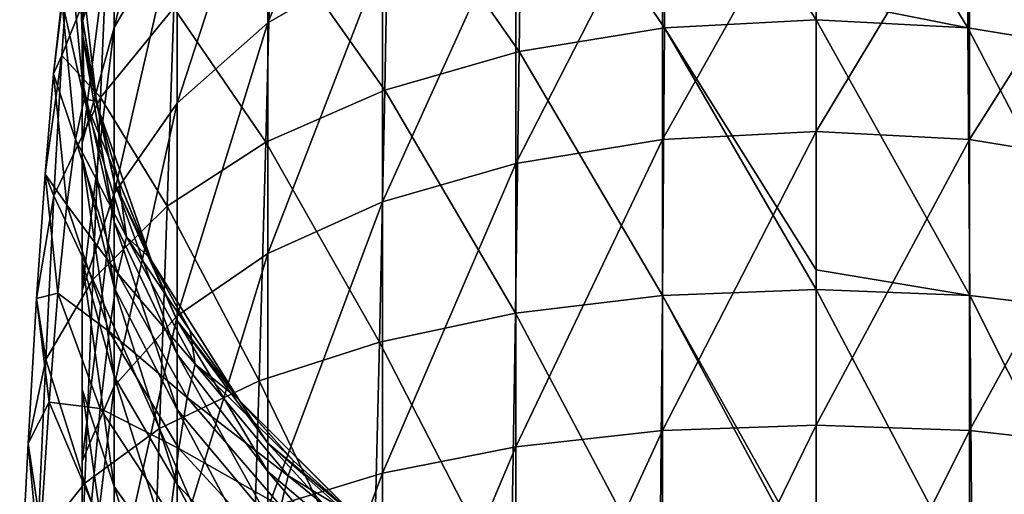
# Model space of a CAD drawing. Header units: millimetres. Extents: x -24 to 24, y -375 to 177.
# Tile 6 of 14: x -18 to 4, y 123 to 133. Entities that reach past the tile are written whole.
import ezdxf

# ---------------------------------------------------------------- set-up
doc = ezdxf.new("R2010")
doc.units = ezdxf.units.MM
doc.header["$LTSCALE"] = 101.851852
for name, color, linetype in [('21', 7, 'CONTINUOUS'), ('27', 7, 'CONTINUOUS'), ('30', 7, 'CONTINUOUS'), ('37', 7, 'CONTINUOUS'), ('38', 7, 'CONTINUOUS'), ('39', 7, 'CONTINUOUS'), ('6', 7, 'CONTINUOUS'), ('8', 7, 'CONTINUOUS'), ('9', 7, 'CONTINUOUS')]:
    doc.layers.add(name, color=color, linetype=linetype)

msp = doc.modelspace()

# ---------------------------------------------------------------- linework, layer by layer
at = {"layer": '21', "color": 7, "linetype": 'CONTINUOUS', "true_color": 0xe0f2ff}
for points in [[(-16.086, 131.328, 65.85), (-16.5, 135, 65.85), (-16.086, 131.328, 47.75), (-16.086, 131.328, 65.85)], [(-16.086, 131.328, 47.75), (-16.5, 135, 65.85), (-16.5, 135, 47.75), (-16.086, 131.328, 47.75)], [(-14.866, 127.841, 65.85), (-16.086, 131.328, 65.85), (-14.866, 127.841, 47.75), (-14.866, 127.841, 65.85)], [(-14.866, 127.841, 47.75), (-16.086, 131.328, 65.85), (-16.086, 131.328, 47.75), (-14.866, 127.841, 47.75)], [(-12.9, 124.712, 65.85), (-14.866, 127.841, 65.85), (-12.9, 124.712, 47.75), (-12.9, 124.712, 65.85)], [(-12.9, 124.712, 47.75), (-14.866, 127.841, 65.85), (-14.866, 127.841, 47.75), (-12.9, 124.712, 47.75)], [(-10.288, 122.1, 65.85), (-12.9, 124.712, 65.85), (-10.288, 122.1, 47.75), (-10.288, 122.1, 65.85)], [(-10.288, 122.1, 47.75), (-12.9, 124.712, 65.85), (-12.9, 124.712, 47.75), (-10.288, 122.1, 47.75)]]:
    msp.add_3dface(points, dxfattribs=at)
at = {"layer": '27', "color": 7, "linetype": 'CONTINUOUS', "true_color": 0xe0f2ff}
for points in [[(-16.5, 135, 66.8), (-16.086, 131.328, 66.8), (-16.5, 135, 84.9), (-16.5, 135, 66.8)], [(-16.5, 135, 84.9), (-16.086, 131.328, 66.8), (-16.086, 131.328, 84.9), (-16.5, 135, 84.9)], [(-16.086, 131.328, 66.8), (-14.866, 127.841, 66.8), (-16.086, 131.328, 84.9), (-16.086, 131.328, 66.8)], [(-16.086, 131.328, 84.9), (-14.866, 127.841, 66.8), (-14.866, 127.841, 84.9), (-16.086, 131.328, 84.9)], [(-14.866, 127.841, 66.8), (-12.9, 124.712, 66.8), (-14.866, 127.841, 84.9), (-14.866, 127.841, 66.8)], [(-14.866, 127.841, 84.9), (-12.9, 124.712, 66.8), (-12.9, 124.712, 84.9), (-14.866, 127.841, 84.9)], [(-12.9, 124.712, 66.8), (-10.288, 122.1, 66.8), (-12.9, 124.712, 84.9), (-12.9, 124.712, 66.8)], [(-12.9, 124.712, 84.9), (-10.288, 122.1, 66.8), (-10.288, 122.1, 84.9), (-12.9, 124.712, 84.9)]]:
    msp.add_3dface(points, dxfattribs=at)
at = {"layer": '30', "color": 7, "linetype": 'CONTINUOUS', "true_color": 0xe0f2ff}
for points in [[(-16.086, 131.328, 103.95), (-16.5, 135, 103.95), (-16.086, 131.328, 85.85), (-16.086, 131.328, 103.95)], [(-16.086, 131.328, 85.85), (-16.5, 135, 103.95), (-16.5, 135, 85.85), (-16.086, 131.328, 85.85)], [(-14.866, 127.841, 103.95), (-16.086, 131.328, 103.95), (-14.866, 127.841, 85.85), (-14.866, 127.841, 103.95)], [(-14.866, 127.841, 85.85), (-16.086, 131.328, 103.95), (-16.086, 131.328, 85.85), (-14.866, 127.841, 85.85)], [(-12.9, 124.712, 103.95), (-14.866, 127.841, 103.95), (-12.9, 124.712, 85.85), (-12.9, 124.712, 103.95)], [(-12.9, 124.712, 85.85), (-14.866, 127.841, 103.95), (-14.866, 127.841, 85.85), (-12.9, 124.712, 85.85)], [(-10.288, 122.1, 103.95), (-12.9, 124.712, 103.95), (-10.288, 122.1, 85.85), (-10.288, 122.1, 103.95)], [(-10.288, 122.1, 85.85), (-12.9, 124.712, 103.95), (-12.9, 124.712, 85.85), (-10.288, 122.1, 85.85)]]:
    msp.add_3dface(points, dxfattribs=at)
at = {"layer": '37', "color": 7, "linetype": 'CONTINUOUS', "true_color": 0xe0f2ff}
for points in [[(-3.356, 138.382, 141.717), (-6.571, 137.732, 141.009), (-3.392, 133.038, 146.101), (-3.356, 138.382, 141.717)], [(0, 133.216, 146.376), (-3.356, 138.382, 141.717), (-3.392, 133.038, 146.101), (0, 133.216, 146.376)], [(0, 133.717, 146.022), (-3.356, 138.382, 141.717), (0, 133.216, 146.376), (0, 133.717, 146.022)], [(-6.571, 137.732, 141.009), (-9.552, 136.673, 139.855), (-6.636, 132.509, 145.288), (-6.571, 137.732, 141.009)], [(-3.392, 133.038, 146.101), (-6.571, 137.732, 141.009), (-6.636, 132.509, 145.288), (-3.392, 133.038, 146.101)], [(-9.552, 136.673, 139.855), (-12.185, 135.243, 138.299), (-9.646, 131.646, 143.965), (-9.552, 136.673, 139.855)], [(-6.636, 132.509, 145.288), (-9.552, 136.673, 139.855), (-9.646, 131.646, 143.965), (-6.636, 132.509, 145.288)], [(-12.185, 135.243, 138.299), (-14.363, 133.49, 136.394), (-12.307, 130.481, 142.178), (-12.185, 135.243, 138.299)], [(-9.646, 131.646, 143.965), (-12.185, 135.243, 138.299), (-12.307, 130.481, 142.178), (-9.646, 131.646, 143.965)], [(-16.697, 134.936, 124.422), (-16.867, 133.661, 119.067), (-17.053, 132.013, 122.845), (-16.697, 134.936, 124.422)], [(-16.697, 134.936, 124.422), (-17.053, 132.013, 122.845), (-16.866, 132.417, 128.357), (-16.697, 134.936, 124.422)], [(-15.849, 134.953, 130.327), (-16.697, 134.936, 124.422), (-16.866, 132.417, 128.357), (-15.849, 134.953, 130.327)], [(-15.849, 134.953, 130.327), (-16.866, 132.417, 128.357), (-16.004, 131.48, 134.212), (-15.849, 134.953, 130.327)], [(-14.363, 133.49, 136.394), (-15.849, 134.953, 130.327), (-16.004, 131.48, 134.212), (-14.363, 133.49, 136.394)], [(-16.682, 134.666, 115.069), (-16.366, 131.454, 114.539), (-16.867, 133.661, 119.067), (-16.682, 134.666, 115.069)], [(-16.682, 134.666, 115.069), (-16.405, 133.227, 110.995), (-16.366, 131.454, 114.539), (-16.682, 134.666, 115.069)], [(-16.867, 133.661, 119.067), (-16.558, 130.544, 118.003), (-17.053, 132.013, 122.845), (-16.867, 133.661, 119.067)], [(-16.867, 133.661, 119.067), (-16.366, 131.454, 114.539), (-16.558, 130.544, 118.003), (-16.867, 133.661, 119.067)], [(-14.363, 133.49, 136.394), (-16.004, 131.48, 134.212), (-14.51, 129.052, 139.991), (-14.363, 133.49, 136.394)], [(-12.307, 130.481, 142.178), (-14.363, 133.49, 136.394), (-14.51, 129.052, 139.991), (-12.307, 130.481, 142.178)], [(-16.405, 133.227, 110.995), (-16.102, 131.396, 110.995), (-16.366, 131.454, 114.539), (-16.405, 133.227, 110.995)], [(0, 133.216, 146.376), (-3.392, 133.038, 146.101), (0, 127.626, 149.687), (0, 133.216, 146.376)], [(-3.392, 133.038, 146.101), (-6.636, 132.509, 145.288), (-3.436, 127.05, 149.599), (-3.392, 133.038, 146.101)], [(0, 127.186, 149.902), (-3.392, 133.038, 146.101), (-3.436, 127.05, 149.599), (0, 127.186, 149.902)], [(0, 127.626, 149.687), (-3.392, 133.038, 146.101), (0, 127.186, 149.902), (0, 127.626, 149.687)], [(-16.866, 132.417, 128.357), (-17.053, 132.013, 122.845), (-17.241, 129.767, 126.301), (-16.866, 132.417, 128.357)], [(-16.866, 132.417, 128.357), (-17.241, 129.767, 126.301), (-17.041, 129.284, 131.83), (-16.866, 132.417, 128.357)], [(-16.004, 131.48, 134.212), (-16.866, 132.417, 128.357), (-17.041, 129.284, 131.83), (-16.004, 131.48, 134.212)], [(-6.636, 132.509, 145.288), (-9.646, 131.646, 143.965), (-6.718, 126.655, 148.699), (-6.636, 132.509, 145.288)], [(-3.436, 127.05, 149.599), (-6.636, 132.509, 145.288), (-6.718, 126.655, 148.699), (-3.436, 127.05, 149.599)], [(-17.053, 132.013, 122.845), (-16.754, 129.079, 121.264), (-17.241, 129.767, 126.301), (-17.053, 132.013, 122.845)], [(-17.053, 132.013, 122.845), (-16.558, 130.544, 118.003), (-16.754, 129.079, 121.264), (-17.053, 132.013, 122.845)], [(-16.004, 131.48, 134.212), (-17.041, 129.284, 131.83), (-16.171, 127.412, 137.483), (-16.004, 131.48, 134.212)], [(-16.366, 131.454, 114.539), (-15.42, 128.364, 114.028), (-16.558, 130.544, 118.003), (-16.366, 131.454, 114.539)], [(-16.102, 131.396, 110.995), (-15.594, 129.609, 110.995), (-16.366, 131.454, 114.539), (-16.102, 131.396, 110.995)], [(-16.366, 131.454, 114.539), (-15.594, 129.609, 110.995), (-15.42, 128.364, 114.028), (-16.366, 131.454, 114.539)], [(-14.51, 129.052, 139.991), (-16.004, 131.48, 134.212), (-16.171, 127.412, 137.483), (-14.51, 129.052, 139.991)], [(-9.646, 131.646, 143.965), (-12.307, 130.481, 142.178), (-9.763, 126.012, 147.231), (-9.646, 131.646, 143.965)], [(-6.718, 126.655, 148.699), (-9.646, 131.646, 143.965), (-9.763, 126.012, 147.231), (-6.718, 126.655, 148.699)], [(-16.558, 130.544, 118.003), (-15.611, 127.542, 116.978), (-16.754, 129.079, 121.264), (-16.558, 130.544, 118.003)], [(-16.558, 130.544, 118.003), (-15.42, 128.364, 114.028), (-15.611, 127.542, 116.978), (-16.558, 130.544, 118.003)], [(-12.307, 130.481, 142.178), (-14.51, 129.052, 139.991), (-12.455, 125.144, 145.252), (-12.307, 130.481, 142.178)], [(-9.763, 126.012, 147.231), (-12.307, 130.481, 142.178), (-12.455, 125.144, 145.252), (-9.763, 126.012, 147.231)], [(-17.241, 129.767, 126.301), (-16.952, 127.102, 124.234), (-17.43, 126.984, 129.34), (-17.241, 129.767, 126.301)], [(-17.041, 129.284, 131.83), (-17.241, 129.767, 126.301), (-17.43, 126.984, 129.34), (-17.041, 129.284, 131.83)], [(-17.241, 129.767, 126.301), (-16.754, 129.079, 121.264), (-16.952, 127.102, 124.234), (-17.241, 129.767, 126.301)], [(-15.594, 129.609, 110.995), (-14.89, 127.89, 110.995), (-15.42, 128.364, 114.028), (-15.594, 129.609, 110.995)], [(-17.041, 129.284, 131.83), (-17.43, 126.984, 129.34), (-17.222, 125.619, 134.745), (-17.041, 129.284, 131.83)], [(-16.171, 127.412, 137.483), (-17.041, 129.284, 131.83), (-17.222, 125.619, 134.745), (-16.171, 127.412, 137.483)], [(-16.754, 129.079, 121.264), (-15.809, 126.249, 119.739), (-16.952, 127.102, 124.234), (-16.754, 129.079, 121.264)], [(-16.754, 129.079, 121.264), (-15.611, 127.542, 116.978), (-15.809, 126.249, 119.739), (-16.754, 129.079, 121.264)], [(-14.51, 129.052, 139.991), (-16.171, 127.412, 137.483), (-14.68, 124.079, 142.829), (-14.51, 129.052, 139.991)], [(-12.455, 125.144, 145.252), (-14.51, 129.052, 139.991), (-14.68, 124.079, 142.829), (-12.455, 125.144, 145.252)], [(-15.42, 128.364, 114.028), (-13.881, 125.515, 113.557), (-15.611, 127.542, 116.978), (-15.42, 128.364, 114.028)], [(-14.89, 127.89, 110.995), (-13.996, 126.261, 110.995), (-15.42, 128.364, 114.028), (-14.89, 127.89, 110.995)], [(-15.42, 128.364, 114.028), (-13.996, 126.261, 110.995), (-13.881, 125.515, 113.557), (-15.42, 128.364, 114.028)], [(-15.611, 127.542, 116.978), (-14.06, 124.77, 116.032), (-15.809, 126.249, 119.739), (-15.611, 127.542, 116.978)], [(-15.611, 127.542, 116.978), (-13.881, 125.515, 113.557), (-14.06, 124.77, 116.032), (-15.611, 127.542, 116.978)], [(-16.171, 127.412, 137.483), (-17.222, 125.619, 134.745), (-16.355, 122.858, 140.052), (-16.171, 127.412, 137.483)], [(-14.68, 124.079, 142.829), (-16.171, 127.412, 137.483), (-16.355, 122.858, 140.052), (-14.68, 124.079, 142.829)], [(-17.43, 126.984, 129.34), (-16.952, 127.102, 124.234), (-17.148, 124.669, 126.834), (-17.43, 126.984, 129.34)], [(-16.952, 127.102, 124.234), (-16.008, 124.527, 122.238), (-17.148, 124.669, 126.834), (-16.952, 127.102, 124.234)], [(-16.952, 127.102, 124.234), (-15.809, 126.249, 119.739), (-16.008, 124.527, 122.238), (-16.952, 127.102, 124.234)], [(-3.436, 127.05, 149.599), (-6.718, 126.655, 148.699), (-3.493, 120.563, 152.137), (-3.436, 127.05, 149.599)], [(0, 120.649, 152.466), (-3.436, 127.05, 149.599), (-3.493, 120.563, 152.137), (0, 120.649, 152.466)], [(0, 127.186, 149.902), (-3.436, 127.05, 149.599), (0, 120.933, 152.378), (0, 127.186, 149.902)], [(0, 120.933, 152.378), (-3.436, 127.05, 149.599), (0, 120.649, 152.466), (0, 120.933, 152.378)], [(-17.43, 126.984, 129.34), (-17.148, 124.669, 126.834), (-17.62, 123.741, 131.88), (-17.43, 126.984, 129.34)], [(-17.222, 125.619, 134.745), (-17.43, 126.984, 129.34), (-17.62, 123.741, 131.88), (-17.222, 125.619, 134.745)], [(-6.718, 126.655, 148.699), (-9.763, 126.012, 147.231), (-6.823, 120.315, 151.164), (-6.718, 126.655, 148.699)], [(-3.493, 120.563, 152.137), (-6.718, 126.655, 148.699), (-6.823, 120.315, 151.164), (-3.493, 120.563, 152.137)], [(-15.809, 126.249, 119.739), (-14.249, 123.631, 118.329), (-16.008, 124.527, 122.238), (-15.809, 126.249, 119.739)], [(-15.809, 126.249, 119.739), (-14.06, 124.77, 116.032), (-14.249, 123.631, 118.329), (-15.809, 126.249, 119.739)], [(-13.996, 126.261, 110.995), (-12.924, 124.743, 110.995), (-13.881, 125.515, 113.557), (-13.996, 126.261, 110.995)], [(-9.763, 126.012, 147.231), (-12.455, 125.144, 145.252), (-9.91, 119.912, 149.58), (-9.763, 126.012, 147.231)], [(-6.823, 120.315, 151.164), (-9.763, 126.012, 147.231), (-9.91, 119.912, 149.58), (-6.823, 120.315, 151.164)], [(-17.222, 125.619, 134.745), (-17.62, 123.741, 131.88), (-17.412, 121.523, 137.022), (-17.222, 125.619, 134.745)], [(-16.355, 122.858, 140.052), (-17.222, 125.619, 134.745), (-17.412, 121.523, 137.022), (-16.355, 122.858, 140.052)], [(-13.881, 125.515, 113.557), (-11.807, 123.017, 113.145), (-14.06, 124.77, 116.032), (-13.881, 125.515, 113.557)], [(-12.924, 124.743, 110.995), (-11.688, 123.354, 110.995), (-13.881, 125.515, 113.557), (-12.924, 124.743, 110.995)], [(-13.881, 125.515, 113.557), (-11.688, 123.354, 110.995), (-11.807, 123.017, 113.145), (-13.881, 125.515, 113.557)], [(-12.455, 125.144, 145.252), (-14.68, 124.079, 142.829), (-12.635, 119.367, 147.445), (-12.455, 125.144, 145.252)], [(-9.91, 119.912, 149.58), (-12.455, 125.144, 145.252), (-12.635, 119.367, 147.445), (-9.91, 119.912, 149.58)], [(-17.62, 123.741, 131.88), (-17.148, 124.669, 126.834), (-17.338, 121.848, 128.997), (-17.62, 123.741, 131.88)], [(-17.148, 124.669, 126.834), (-16.203, 122.428, 124.411), (-17.338, 121.848, 128.997), (-17.148, 124.669, 126.834)], [(-17.148, 124.669, 126.834), (-16.008, 124.527, 122.238), (-16.203, 122.428, 124.411), (-17.148, 124.669, 126.834)], [(-14.06, 124.77, 116.032), (-11.966, 122.337, 115.202), (-14.249, 123.631, 118.329), (-14.06, 124.77, 116.032)], [(-14.06, 124.77, 116.032), (-11.807, 123.017, 113.145), (-11.966, 122.337, 115.202), (-14.06, 124.77, 116.032)], [(-16.008, 124.527, 122.238), (-14.44, 122.141, 120.39), (-16.203, 122.428, 124.411), (-16.008, 124.527, 122.238)], [(-16.008, 124.527, 122.238), (-14.249, 123.631, 118.329), (-14.44, 122.141, 120.39), (-16.008, 124.527, 122.238)], [(-14.68, 124.079, 142.829), (-16.355, 122.858, 140.052), (-14.879, 118.701, 144.836), (-14.68, 124.079, 142.829)], [(-12.635, 119.367, 147.445), (-14.68, 124.079, 142.829), (-14.879, 118.701, 144.836), (-12.635, 119.367, 147.445)], [(-17.62, 123.741, 131.88), (-17.338, 121.848, 128.997), (-17.808, 120.124, 133.853), (-17.62, 123.741, 131.88)], [(-17.412, 121.523, 137.022), (-17.62, 123.741, 131.88), (-17.808, 120.124, 133.853), (-17.412, 121.523, 137.022)], [(-14.249, 123.631, 118.329), (-12.134, 121.33, 117.091), (-14.44, 122.141, 120.39), (-14.249, 123.631, 118.329)], [(-14.249, 123.631, 118.329), (-11.966, 122.337, 115.202), (-12.134, 121.33, 117.091), (-14.249, 123.631, 118.329)], [(-11.688, 123.354, 110.995), (-10.305, 122.114, 110.995), (-11.807, 123.017, 113.145), (-11.688, 123.354, 110.995)], [(-11.807, 123.017, 113.145), (-9.278, 120.966, 112.806), (-11.966, 122.337, 115.202), (-11.807, 123.017, 113.145)], [(-11.807, 123.017, 113.145), (-10.305, 122.114, 110.995), (-9.278, 120.966, 112.806), (-11.807, 123.017, 113.145)], [(-16.355, 122.858, 140.052), (-17.412, 121.523, 137.022), (-16.561, 117.937, 141.851), (-16.355, 122.858, 140.052)], [(-14.879, 118.701, 144.836), (-16.355, 122.858, 140.052), (-16.561, 117.937, 141.851), (-14.879, 118.701, 144.836)]]:
    msp.add_3dface(points, dxfattribs=at)
at = {"layer": '38', "color": 7, "linetype": 'CONTINUOUS', "true_color": 0xe0f2ff}
for points in [[(0, 138.604, 141.954), (0, 133.717, 146.022), (3.392, 133.038, 146.101), (0, 138.604, 141.954)], [(3.356, 138.382, 141.717), (0, 138.604, 141.954), (3.392, 133.038, 146.101), (3.356, 138.382, 141.717)], [(6.571, 137.732, 141.009), (3.356, 138.382, 141.717), (6.636, 132.509, 145.288), (6.571, 137.732, 141.009)], [(6.636, 132.509, 145.288), (3.356, 138.382, 141.717), (3.392, 133.038, 146.101), (6.636, 132.509, 145.288)], [(0, 133.717, 146.022), (0, 133.216, 146.376), (3.392, 133.038, 146.101), (0, 133.717, 146.022)], [(0, 133.216, 146.376), (0, 127.626, 149.687), (3.436, 127.05, 149.599), (0, 133.216, 146.376)], [(3.392, 133.038, 146.101), (0, 133.216, 146.376), (3.436, 127.05, 149.599), (3.392, 133.038, 146.101)], [(6.636, 132.509, 145.288), (3.392, 133.038, 146.101), (6.718, 126.655, 148.699), (6.636, 132.509, 145.288)], [(6.718, 126.655, 148.699), (3.392, 133.038, 146.101), (3.436, 127.05, 149.599), (6.718, 126.655, 148.699)], [(0, 127.626, 149.687), (0, 127.186, 149.902), (3.436, 127.05, 149.599), (0, 127.626, 149.687)], [(0, 127.186, 149.902), (0, 120.933, 152.378), (3.493, 120.563, 152.137), (0, 127.186, 149.902)], [(3.436, 127.05, 149.599), (0, 127.186, 149.902), (3.493, 120.563, 152.137), (3.436, 127.05, 149.599)], [(6.718, 126.655, 148.699), (3.436, 127.05, 149.599), (6.823, 120.315, 151.164), (6.718, 126.655, 148.699)], [(6.823, 120.315, 151.164), (3.436, 127.05, 149.599), (3.493, 120.563, 152.137), (6.823, 120.315, 151.164)]]:
    msp.add_3dface(points, dxfattribs=at)
at = {"layer": '39', "color": 7, "linetype": 'CONTINUOUS', "true_color": 0xe0f2ff}
for points in [[(-16.085, 131.321, 104.9), (-16.405, 133.227, 110.995), (-16.5, 134.999, 104.9), (-16.085, 131.321, 104.9)], [(-16.102, 131.396, 110.995), (-16.405, 133.227, 110.995), (-16.085, 131.321, 104.9), (-16.102, 131.396, 110.995)], [(-15.594, 129.609, 110.995), (-16.102, 131.396, 110.995), (-16.085, 131.321, 104.9), (-15.594, 129.609, 110.995)], [(-14.858, 127.825, 104.9), (-15.594, 129.609, 110.995), (-16.085, 131.321, 104.9), (-14.858, 127.825, 104.9)], [(-14.89, 127.89, 110.995), (-15.594, 129.609, 110.995), (-14.858, 127.825, 104.9), (-14.89, 127.89, 110.995)], [(-13.996, 126.261, 110.995), (-14.89, 127.89, 110.995), (-14.858, 127.825, 104.9), (-13.996, 126.261, 110.995)], [(-12.891, 124.701, 104.9), (-13.996, 126.261, 110.995), (-14.858, 127.825, 104.9), (-12.891, 124.701, 104.9)], [(-12.924, 124.743, 110.995), (-13.996, 126.261, 110.995), (-12.891, 124.701, 104.9), (-12.924, 124.743, 110.995)], [(-11.688, 123.354, 110.995), (-12.924, 124.743, 110.995), (-12.891, 124.701, 104.9), (-11.688, 123.354, 110.995)], [(-10.289, 122.101, 104.9), (-11.688, 123.354, 110.995), (-12.891, 124.701, 104.9), (-10.289, 122.101, 104.9)], [(-10.305, 122.114, 110.995), (-11.688, 123.354, 110.995), (-10.289, 122.101, 104.9), (-10.305, 122.114, 110.995)]]:
    msp.add_3dface(points, dxfattribs=at)
at = {"layer": '6', "color": 7, "linetype": 'CONTINUOUS', "true_color": 0xe0f2ff}
for points in [[(-16.086, 131.327, 47), (-16.5, 135, 47), (-16.086, 131.328, 25), (-16.086, 131.327, 47)], [(-16.086, 131.328, 25), (-16.5, 135, 47), (-16.5, 135, 25), (-16.086, 131.328, 25)], [(-14.866, 127.841, 25), (-16.086, 131.327, 47), (-16.086, 131.328, 25), (-14.866, 127.841, 25)], [(-14.865, 127.839, 47), (-16.086, 131.327, 47), (-14.866, 127.841, 25), (-14.865, 127.839, 47)], [(-12.9, 124.713, 25), (-14.865, 127.839, 47), (-14.866, 127.841, 25), (-12.9, 124.713, 25)], [(-12.9, 124.712, 47), (-14.865, 127.839, 47), (-12.9, 124.713, 25), (-12.9, 124.712, 47)], [(-10.287, 122.1, 25), (-12.9, 124.712, 47), (-12.9, 124.713, 25), (-10.287, 122.1, 25)], [(-10.286, 122.099, 47), (-12.9, 124.712, 47), (-10.287, 122.1, 25), (-10.286, 122.099, 47)]]:
    msp.add_3dface(points, dxfattribs=at)
at = {"layer": '8', "color": 7, "linetype": 'CONTINUOUS', "true_color": 0xe0f2ff}
for points in [[(-9.698, 134.63, -4.393), (-12.262, 133.148, -2.624), (-9.698, 139.364, 0.335), (-9.698, 134.63, -4.393)], [(-9.698, 139.364, 0.335), (-12.262, 133.148, -2.624), (-12.262, 137.597, 1.82), (-9.698, 139.364, 0.335)], [(-14.289, 135.46, 3.615), (-15.692, 133.047, 5.641), (-14.289, 138.79, 8.365), (-14.289, 135.46, 3.615)], [(-14.289, 138.79, 8.365), (-15.692, 133.047, 5.641), (-15.692, 136.061, 9.942), (-14.289, 138.79, 8.365)], [(-15.692, 136.061, 9.942), (-16.409, 133.14, 11.63), (-15.692, 138.282, 14.701), (-15.692, 136.061, 9.942)], [(-15.692, 138.282, 14.701), (-16.409, 133.14, 11.63), (-16.409, 135.111, 15.855), (-15.692, 138.282, 14.701)], [(-12.262, 133.148, -2.624), (-14.289, 131.355, -0.485), (-12.262, 137.597, 1.82), (-12.262, 133.148, -2.624)], [(-12.262, 137.597, 1.82), (-14.289, 131.355, -0.485), (-14.289, 135.46, 3.615), (-12.262, 137.597, 1.82)], [(0, 130.72, -10.957), (-3.431, 130.54, -10.645), (0, 136.654, -6.809), (0, 130.72, -10.957)], [(0, 136.654, -6.809), (-3.431, 130.54, -10.645), (-3.431, 136.423, -6.532), (0, 136.654, -6.809)], [(-16.409, 132.922, 20.958), (-16.5, 135, 25), (-16.409, 136.319, 20.359), (-16.409, 132.922, 20.958)], [(-16.409, 132.922, 20.958), (-16.409, 136.319, 20.359), (-16.409, 131.87, 17.036), (-16.409, 132.922, 20.958)], [(-16.409, 136.319, 20.359), (-16.409, 135.111, 15.855), (-16.409, 131.87, 17.036), (-16.409, 136.319, 20.359)], [(-3.431, 130.54, -10.645), (-6.711, 130.007, -9.721), (-3.431, 136.423, -6.532), (-3.431, 130.54, -10.645)], [(-3.431, 136.423, -6.532), (-6.711, 130.007, -9.721), (-6.711, 135.738, -5.715), (-3.431, 136.423, -6.532)], [(-15.692, 133.047, 5.641), (-16.409, 130.464, 7.811), (-15.692, 136.061, 9.942), (-15.692, 133.047, 5.641)], [(-15.692, 136.061, 9.942), (-16.409, 130.464, 7.811), (-16.409, 133.14, 11.63), (-15.692, 136.061, 9.942)], [(-6.711, 130.007, -9.721), (-9.698, 129.146, -8.227), (-6.711, 135.738, -5.715), (-6.711, 130.007, -9.721)], [(-6.711, 135.738, -5.715), (-9.698, 129.146, -8.227), (-9.698, 134.63, -4.393), (-6.711, 135.738, -5.715)], [(-14.289, 131.355, -0.485), (-15.692, 129.332, 1.93), (-14.289, 135.46, 3.615), (-14.289, 131.355, -0.485)], [(-14.289, 135.46, 3.615), (-15.692, 129.332, 1.93), (-15.692, 133.047, 5.641), (-14.289, 135.46, 3.615)], [(-16.086, 131.328, 25), (-16.5, 135, 25), (-16.409, 132.922, 20.958), (-16.086, 131.328, 25)], [(-16.409, 133.14, 11.63), (-16.409, 130.153, 13.356), (-16.409, 135.111, 15.855), (-16.409, 133.14, 11.63)], [(-16.409, 135.111, 15.855), (-16.409, 130.153, 13.356), (-16.409, 131.87, 17.036), (-16.409, 135.111, 15.855)], [(-9.698, 129.146, -8.227), (-12.262, 127.994, -6.227), (-9.698, 134.63, -4.393), (-9.698, 129.146, -8.227)], [(-9.698, 134.63, -4.393), (-12.262, 127.994, -6.227), (-12.262, 133.148, -2.624), (-9.698, 134.63, -4.393)], [(-15.692, 129.332, 1.93), (-16.41, 127.165, 4.516), (-15.692, 133.047, 5.641), (-15.692, 129.332, 1.93)], [(-15.692, 133.047, 5.641), (-16.41, 127.165, 4.516), (-16.409, 130.464, 7.811), (-15.692, 133.047, 5.641)], [(-16.409, 130.464, 7.811), (-16.409, 127.822, 10.03), (-16.409, 133.14, 11.63), (-16.409, 130.464, 7.811)], [(-16.409, 133.14, 11.63), (-16.409, 127.822, 10.03), (-16.409, 130.153, 13.356), (-16.409, 133.14, 11.63)], [(-12.262, 127.994, -6.227), (-14.289, 126.601, -3.809), (-12.262, 133.148, -2.624), (-12.262, 127.994, -6.227)], [(-12.262, 133.148, -2.624), (-14.289, 126.601, -3.809), (-14.289, 131.355, -0.485), (-12.262, 133.148, -2.624)], [(-15.692, 129.599, 21.544), (-16.086, 131.328, 25), (-16.409, 132.922, 20.958), (-15.692, 129.599, 21.544)], [(-15.692, 129.599, 21.544), (-16.409, 132.922, 20.958), (-15.692, 128.7, 18.19), (-15.692, 129.599, 21.544)], [(-16.409, 132.922, 20.958), (-16.409, 131.87, 17.036), (-15.692, 128.7, 18.19), (-16.409, 132.922, 20.958)], [(-16.409, 130.153, 13.356), (-15.692, 127.232, 15.044), (-16.409, 131.87, 17.036), (-16.409, 130.153, 13.356)], [(-16.409, 131.87, 17.036), (-15.692, 127.232, 15.044), (-15.692, 128.7, 18.19), (-16.409, 131.87, 17.036)], [(-14.866, 127.841, 25), (-16.086, 131.328, 25), (-15.692, 129.599, 21.544), (-14.866, 127.841, 25)], [(-14.289, 126.601, -3.809), (-15.692, 125.027, -1.079), (-14.289, 131.355, -0.485), (-14.289, 126.601, -3.809)], [(-14.289, 131.355, -0.485), (-15.692, 125.027, -1.079), (-15.692, 129.332, 1.93), (-14.289, 131.355, -0.485)], [(0, 124.154, -14.012), (-3.431, 124.031, -13.673), (0, 130.72, -10.957), (0, 124.154, -14.012)], [(0, 130.72, -10.957), (-3.431, 124.031, -13.673), (-3.431, 130.54, -10.645), (0, 130.72, -10.957)], [(-16.41, 127.165, 4.516), (-16.41, 124.949, 7.16), (-16.409, 130.464, 7.811), (-16.41, 127.165, 4.516)], [(-16.409, 130.464, 7.811), (-16.41, 124.949, 7.16), (-16.409, 127.822, 10.03), (-16.409, 130.464, 7.811)], [(-3.431, 124.031, -13.673), (-6.711, 123.667, -12.671), (-3.431, 130.54, -10.645), (-3.431, 124.031, -13.673)], [(-3.431, 130.54, -10.645), (-6.711, 123.667, -12.671), (-6.711, 130.007, -9.721), (-3.431, 130.54, -10.645)], [(-16.409, 127.822, 10.03), (-15.692, 125.239, 12.2), (-16.409, 130.153, 13.356), (-16.409, 127.822, 10.03)], [(-16.409, 130.153, 13.356), (-15.692, 125.239, 12.2), (-15.692, 127.232, 15.044), (-16.409, 130.153, 13.356)], [(-6.711, 123.667, -12.671), (-9.698, 123.079, -11.049), (-6.711, 130.007, -9.721), (-6.711, 123.667, -12.671)], [(-6.711, 130.007, -9.721), (-9.698, 123.079, -11.049), (-9.698, 129.146, -8.227), (-6.711, 130.007, -9.721)], [(-14.289, 126.496, 22.091), (-14.866, 127.841, 25), (-15.692, 129.599, 21.544), (-14.289, 126.496, 22.091)], [(-14.289, 126.496, 22.091), (-15.692, 129.599, 21.544), (-14.289, 125.739, 19.269), (-14.289, 126.496, 22.091)], [(-15.692, 129.599, 21.544), (-15.692, 128.7, 18.19), (-14.289, 125.739, 19.269), (-15.692, 129.599, 21.544)], [(-15.692, 125.027, -1.079), (-16.41, 123.343, 1.845), (-15.692, 129.332, 1.93), (-15.692, 125.027, -1.079)], [(-15.692, 129.332, 1.93), (-16.41, 123.343, 1.845), (-16.41, 127.165, 4.516), (-15.692, 129.332, 1.93)], [(-9.698, 123.079, -11.049), (-12.262, 122.292, -8.88), (-9.698, 129.146, -8.227), (-9.698, 123.079, -11.049)], [(-9.698, 129.146, -8.227), (-12.262, 122.292, -8.88), (-12.262, 127.994, -6.227), (-9.698, 129.146, -8.227)], [(-15.692, 127.232, 15.044), (-14.289, 124.503, 16.62), (-15.692, 128.7, 18.19), (-15.692, 127.232, 15.044)], [(-15.692, 128.7, 18.19), (-14.289, 124.503, 16.62), (-14.289, 125.739, 19.269), (-15.692, 128.7, 18.19)], [(-12.262, 122.292, -8.88), (-14.289, 121.34, -6.256), (-12.262, 127.994, -6.227), (-12.262, 122.292, -8.88)], [(-12.262, 127.994, -6.227), (-14.289, 121.34, -6.256), (-14.289, 126.601, -3.809), (-12.262, 127.994, -6.227)], [(-16.41, 124.949, 7.16), (-15.692, 122.782, 9.746), (-16.409, 127.822, 10.03), (-16.41, 124.949, 7.16)], [(-16.409, 127.822, 10.03), (-15.692, 122.782, 9.746), (-15.692, 125.239, 12.2), (-16.409, 127.822, 10.03)], [(-12.9, 124.713, 25), (-14.866, 127.841, 25), (-14.289, 126.496, 22.091), (-12.9, 124.713, 25)], [(-16.41, 123.343, 1.845), (-16.41, 121.621, 4.833), (-16.41, 127.165, 4.516), (-16.41, 123.343, 1.845)], [(-16.41, 127.165, 4.516), (-16.41, 121.621, 4.833), (-16.41, 124.949, 7.16), (-16.41, 127.165, 4.516)], [(-15.692, 125.239, 12.2), (-14.289, 122.826, 14.227), (-15.692, 127.232, 15.044), (-15.692, 125.239, 12.2)], [(-15.692, 127.232, 15.044), (-14.289, 122.826, 14.227), (-14.289, 124.503, 16.62), (-15.692, 127.232, 15.044)], [(-14.289, 121.34, -6.256), (-15.692, 120.266, -3.294), (-14.289, 126.601, -3.809), (-14.289, 121.34, -6.256)], [(-14.289, 126.601, -3.809), (-15.692, 120.266, -3.294), (-15.692, 125.027, -1.079), (-14.289, 126.601, -3.809)], [(-12.262, 123.747, 22.576), (-12.9, 124.713, 25), (-14.289, 126.496, 22.091), (-12.262, 123.747, 22.576)], [(-12.262, 123.747, 22.576), (-14.289, 126.496, 22.091), (-12.262, 123.117, 20.223), (-12.262, 123.747, 22.576)], [(-14.289, 126.496, 22.091), (-14.289, 125.739, 19.269), (-12.262, 123.117, 20.223), (-14.289, 126.496, 22.091)], [(-14.289, 124.503, 16.62), (-12.262, 122.087, 18.016), (-14.289, 125.739, 19.269), (-14.289, 124.503, 16.62)], [(-14.289, 125.739, 19.269), (-12.262, 122.087, 18.016), (-12.262, 123.117, 20.223), (-14.289, 125.739, 19.269)], [(-15.692, 122.782, 9.746), (-14.289, 120.758, 12.162), (-15.692, 125.239, 12.2), (-15.692, 122.782, 9.746)], [(-15.692, 125.239, 12.2), (-14.289, 120.758, 12.162), (-14.289, 122.826, 14.227), (-15.692, 125.239, 12.2)], [(-15.692, 120.266, -3.294), (-16.41, 119.115, -0.122), (-15.692, 125.027, -1.079), (-15.692, 120.266, -3.294)], [(-15.692, 125.027, -1.079), (-16.41, 119.115, -0.122), (-16.41, 123.343, 1.845), (-15.692, 125.027, -1.079)], [(-16.41, 121.621, 4.833), (-15.692, 119.936, 7.757), (-16.41, 124.949, 7.16), (-16.41, 121.621, 4.833)], [(-16.41, 124.949, 7.16), (-15.692, 119.936, 7.757), (-15.692, 122.782, 9.746), (-16.41, 124.949, 7.16)], [(-10.287, 122.1, 25), (-12.9, 124.713, 25), (-12.262, 123.747, 22.576), (-10.287, 122.1, 25)], [(-14.289, 122.826, 14.227), (-12.262, 120.689, 16.022), (-14.289, 124.503, 16.62), (-14.289, 122.826, 14.227)], [(-14.289, 124.503, 16.62), (-12.262, 120.689, 16.022), (-12.262, 122.087, 18.016), (-14.289, 124.503, 16.62)], [(-3.431, 117.095, -15.523), (-6.711, 116.911, -14.473), (-3.431, 124.031, -13.673), (-3.431, 117.095, -15.523)], [(-3.431, 124.031, -13.673), (-6.711, 116.911, -14.473), (-6.711, 123.667, -12.671), (-3.431, 124.031, -13.673)], [(0, 117.157, -15.878), (-3.431, 117.095, -15.523), (0, 124.154, -14.012), (0, 117.157, -15.878)], [(0, 124.154, -14.012), (-3.431, 117.095, -15.523), (-3.431, 124.031, -13.673), (0, 124.154, -14.012)], [(-9.698, 121.474, 22.977), (-10.287, 122.1, 25), (-12.262, 123.747, 22.576), (-9.698, 121.474, 22.977)], [(-9.698, 121.474, 22.977), (-12.262, 123.747, 22.576), (-9.698, 120.948, 21.013), (-9.698, 121.474, 22.977)], [(-12.262, 123.747, 22.576), (-12.262, 123.117, 20.223), (-9.698, 120.948, 21.013), (-12.262, 123.747, 22.576)], [(-6.711, 116.911, -14.473), (-9.698, 116.614, -12.774), (-6.711, 123.667, -12.671), (-6.711, 116.911, -14.473)], [(-6.711, 123.667, -12.671), (-9.698, 116.614, -12.774), (-9.698, 123.079, -11.049), (-6.711, 123.667, -12.671)], [(-16.41, 119.115, -0.122), (-16.41, 117.938, 3.12), (-16.41, 123.343, 1.845), (-16.41, 119.115, -0.122)], [(-16.41, 123.343, 1.845), (-16.41, 117.938, 3.12), (-16.41, 121.621, 4.833), (-16.41, 123.343, 1.845)], [(-12.262, 122.087, 18.016), (-9.698, 120.088, 19.171), (-12.262, 123.117, 20.223), (-12.262, 122.087, 18.016)], [(-12.262, 123.117, 20.223), (-9.698, 120.088, 19.171), (-9.698, 120.948, 21.013), (-12.262, 123.117, 20.223)], [(-9.698, 116.614, -12.774), (-12.262, 116.216, -10.501), (-9.698, 123.079, -11.049), (-9.698, 116.614, -12.774)], [(-9.698, 123.079, -11.049), (-12.262, 116.216, -10.501), (-12.262, 122.292, -8.88), (-9.698, 123.079, -11.049)], [(-15.692, 119.936, 7.757), (-14.289, 118.363, 10.487), (-15.692, 122.782, 9.746), (-15.692, 119.936, 7.757)], [(-15.692, 122.782, 9.746), (-14.289, 118.363, 10.487), (-14.289, 120.758, 12.162), (-15.692, 122.782, 9.746)], [(-14.289, 120.758, 12.162), (-12.262, 118.966, 14.3), (-14.289, 122.826, 14.227), (-14.289, 120.758, 12.162)], [(-14.289, 122.826, 14.227), (-12.262, 118.966, 14.3), (-12.262, 120.689, 16.022), (-14.289, 122.826, 14.227)]]:
    msp.add_3dface(points, dxfattribs=at)
at = {"layer": '9', "color": 7, "linetype": 'CONTINUOUS', "true_color": 0xe0f2ff}
for points in [[(0, 130.72, -10.957), (0, 136.654, -6.809), (3.431, 136.423, -6.532), (0, 130.72, -10.957)], [(3.431, 130.54, -10.645), (0, 130.72, -10.957), (3.431, 136.423, -6.532), (3.431, 130.54, -10.645)], [(6.711, 135.738, -5.715), (3.431, 130.54, -10.645), (3.431, 136.423, -6.532), (6.711, 135.738, -5.715)], [(6.711, 130.007, -9.721), (3.431, 130.54, -10.645), (6.711, 135.738, -5.715), (6.711, 130.007, -9.721)], [(0, 124.154, -14.012), (0, 130.72, -10.957), (3.431, 130.54, -10.645), (0, 124.154, -14.012)], [(3.431, 124.031, -13.673), (0, 124.154, -14.012), (3.431, 130.54, -10.645), (3.431, 124.031, -13.673)], [(6.711, 130.007, -9.721), (3.431, 124.031, -13.673), (3.431, 130.54, -10.645), (6.711, 130.007, -9.721)], [(6.711, 123.667, -12.671), (3.431, 124.031, -13.673), (6.711, 130.007, -9.721), (6.711, 123.667, -12.671)], [(0, 117.157, -15.878), (0, 124.154, -14.012), (3.431, 124.031, -13.673), (0, 117.157, -15.878)], [(3.431, 117.095, -15.523), (0, 117.157, -15.878), (3.431, 124.031, -13.673), (3.431, 117.095, -15.523)], [(6.711, 123.667, -12.671), (3.431, 117.095, -15.523), (3.431, 124.031, -13.673), (6.711, 123.667, -12.671)], [(6.711, 116.911, -14.473), (3.431, 117.095, -15.523), (6.711, 123.667, -12.671), (6.711, 116.911, -14.473)]]:
    msp.add_3dface(points, dxfattribs=at)

doc.saveas('drawing.dxf')
